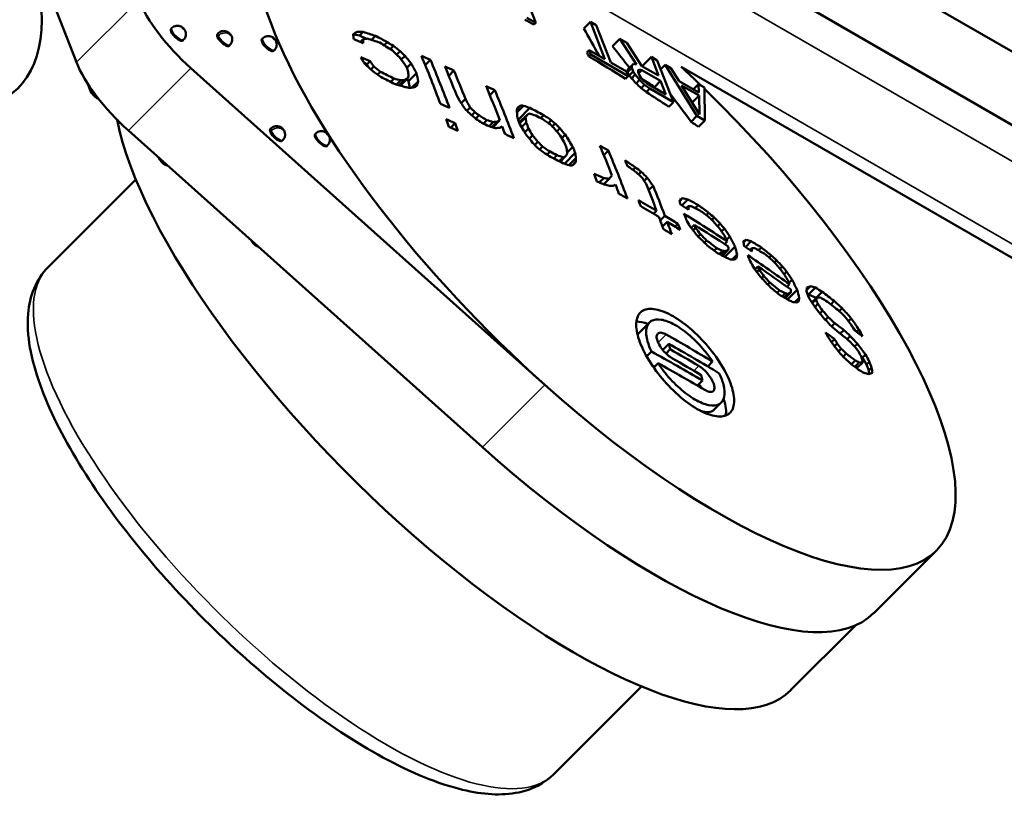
# Paper-space layout 'Sheet_1' of a CAD drawing. Header units: millimetres. Extents: x 0 to 118, y 0 to 118.
# Tile 13 of 206: x 20.632 to 21.498, y 17.816 to 18.507. Entities that reach past the tile are written whole.
import ezdxf

# ---------------------------------------------------------------- set-up
doc = ezdxf.new("R2010")
doc.units = ezdxf.units.MM
doc.layers.add('Visible (ANSI)', color=7, linetype='Continuous', lineweight=50)
doc.layers.add('Visible Narrow (ANSI)', color=7, linetype='Continuous', lineweight=35)

psp = doc.layouts.new('Sheet_1')

# ---------------------------------------------------------------- linework, layer by layer
at = {"layer": 'Visible (ANSI)'}
for p, q in [((18.83451, 20.01995), (21.84111, 18.28409)), ((18.77884, 19.9878), (21.78543, 18.25194)), ((20.68139, 18.46936), (20.63733, 18.58368)), ((21.0713, 18.54077), (21.08548, 18.50395)), ((21.08548, 18.50395), (21.07771, 18.50844)), ((20.76464, 18.49865), (20.76543, 18.49943)), ((21.08548, 18.50395), (21.08383, 18.5023)), ((21.13352, 18.50484), (21.12761, 18.49895)), ((21.14619, 18.47194), (21.13352, 18.50484)), ((21.13352, 18.50484), (21.1387, 18.50185)), ((21.1387, 18.50185), (21.15138, 18.46895)), ((20.80539, 18.49401), (20.80618, 18.49479)), ((20.84456, 18.48954), (20.84535, 18.49032)), ((20.9249, 18.49313), (20.92565, 18.49351)), ((20.92565, 18.49351), (20.92812, 18.49597)), ((20.92565, 18.49351), (20.9305, 18.49278)), ((20.9305, 18.49278), (20.9336, 18.49588)), ((20.9305, 18.49278), (20.93666, 18.48988)), ((20.94094, 18.48887), (20.9445, 18.49242)), ((21.15944, 18.48988), (21.15282, 18.48327)), ((21.17416, 18.46737), (21.15944, 18.48988)), ((21.15944, 18.48988), (21.16549, 18.48638)), ((20.77493, 18.48834), (20.77572, 18.48912)), ((20.81568, 18.48369), (20.81647, 18.48448)), ((20.93122, 18.48708), (20.93355, 18.4894)), ((20.95201, 18.48421), (20.9548, 18.48699)), ((20.95742, 18.48083), (20.9602, 18.4836)), ((21.16549, 18.48638), (21.17874, 18.46594)), ((20.85485, 18.47923), (20.85563, 18.48001)), ((20.9632, 18.47597), (20.96613, 18.4789)), ((20.96715, 18.47161), (20.97043, 18.47489)), ((21.13237, 18.47993), (21.13035, 18.47792)), ((21.13388, 18.47601), (21.13225, 18.47438)), ((21.13388, 18.47601), (21.13237, 18.47993)), ((21.13237, 18.47993), (21.14619, 18.47194)), ((21.16671, 18.45705), (21.13388, 18.47601)), ((21.18709, 18.47391), (21.1793, 18.46614)), ((21.19343, 18.45746), (21.18709, 18.47391)), ((21.18709, 18.47391), (21.19228, 18.47092)), ((21.0934, 18.18542), (20.78203, 18.46405)), ((20.93462, 18.46868), (20.93686, 18.46739)), ((20.93686, 18.46739), (20.93977, 18.4703)), ((20.93686, 18.46739), (20.93866, 18.46449)), ((20.94029, 18.46298), (20.94295, 18.46564)), ((20.97198, 18.46444), (20.97579, 18.46824)), ((20.98825, 18.46673), (20.99286, 18.47133)), ((21.15138, 18.46895), (21.16521, 18.46097)), ((21.16992, 18.46616), (21.16585, 18.4621)), ((21.16996, 18.46431), (21.16617, 18.46053)), ((21.17131, 18.4678), (21.1668, 18.46331)), ((21.16992, 18.46616), (21.17131, 18.4678)), ((21.16996, 18.46431), (21.16992, 18.46616)), ((21.17117, 18.46118), (21.16996, 18.46431)), ((21.17131, 18.4678), (21.17416, 18.46737)), ((21.17874, 18.46594), (21.19343, 18.45746)), ((21.19228, 18.47092), (21.20647, 18.4341)), ((21.19919, 18.46693), (21.19531, 18.46305)), ((21.22721, 18.42213), (21.19919, 18.46693)), ((21.19919, 18.46693), (21.20438, 18.46393)), ((21.20438, 18.46393), (21.21146, 18.45254)), ((21.66943, 18.20193), (21.21338, 18.46523)), ((20.94632, 18.45838), (20.94889, 18.46095)), ((20.96672, 18.44912), (20.97288, 18.45527)), ((20.9734, 18.4525), (20.98055, 18.45963)), ((21.00895, 18.45734), (21.01348, 18.46186)), ((21.16671, 18.45705), (21.16437, 18.45471)), ((21.16521, 18.46097), (21.16671, 18.45705)), ((21.17117, 18.46118), (21.16771, 18.45772)), ((21.17294, 18.45833), (21.16969, 18.45508)), ((21.17294, 18.45833), (21.17117, 18.46118)), ((21.17674, 18.4537), (21.17294, 18.45833)), ((21.17653, 18.46295), (21.17541, 18.46239)), ((21.17541, 18.46239), (21.17545, 18.46053)), ((21.17653, 18.46295), (21.17542, 18.46184)), ((21.17545, 18.46053), (21.17636, 18.45818)), ((21.17883, 18.46224), (21.17591, 18.45934)), ((21.17636, 18.45818), (21.17813, 18.45534)), ((21.17883, 18.46224), (21.17653, 18.46295)), ((21.17813, 18.45534), (21.18046, 18.45277)), ((21.19524, 18.45276), (21.17883, 18.46224)), ((20.69151, 18.45012), (20.69393, 18.44385)), ((20.95788, 18.45189), (20.96083, 18.45484)), ((20.96303, 18.44963), (20.96683, 18.45342)), ((20.96517, 18.44899), (20.96956, 18.45336)), ((20.96598, 18.44874), (20.96672, 18.44912)), ((20.97228, 18.45467), (20.9734, 18.4525)), ((20.9734, 18.4525), (20.97472, 18.44666)), ((20.97654, 18.4469), (20.98206, 18.4524)), ((21.17674, 18.4537), (21.17371, 18.45067)), ((21.1811, 18.44935), (21.17674, 18.4537)), ((21.1811, 18.44935), (21.17817, 18.44642)), ((21.18046, 18.45277), (21.18335, 18.45049)), ((21.18573, 18.44607), (21.1811, 18.44935)), ((21.18335, 18.45049), (21.19977, 18.44101)), ((21.19524, 18.45276), (21.18989, 18.44742)), ((21.19977, 18.44101), (21.19524, 18.45276)), ((21.21146, 18.45254), (21.22874, 18.44256)), ((21.21353, 18.4489), (21.22946, 18.42326)), ((21.22908, 18.43992), (21.21353, 18.4489)), ((21.22857, 18.44996), (21.22393, 18.44533)), ((21.22874, 18.44256), (21.22857, 18.44996)), ((21.22857, 18.44996), (21.23376, 18.44697)), ((21.23376, 18.44697), (21.23412, 18.41813)), ((20.69996, 18.43826), (20.69927, 18.43757)), ((21.04508, 18.44023), (21.04947, 18.44461)), ((21.18573, 18.44607), (21.18269, 18.44305)), ((21.20647, 18.4341), (21.18573, 18.44607)), ((21.22908, 18.43992), (21.22292, 18.43378)), ((21.22946, 18.42326), (21.22908, 18.43992)), ((21.01983, 18.4332), (21.02356, 18.43692)), ((21.0248, 18.42665), (21.02771, 18.42955)), ((21.06869, 18.42775), (21.07215, 18.4312)), ((21.0689, 18.42518), (21.07468, 18.43094)), ((21.06986, 18.41874), (21.08025, 18.4291)), ((21.20647, 18.4341), (21.20246, 18.4301)), ((21.02912, 18.42265), (21.03189, 18.42541)), ((21.03261, 18.41967), (21.03554, 18.4226)), ((21.0709, 18.41612), (21.0779, 18.42311)), ((21.07115, 18.41547), (21.07643, 18.42074)), ((21.08975, 18.42009), (21.09244, 18.42277)), ((21.22721, 18.42213), (21.22198, 18.41692)), ((21.23412, 18.41813), (21.22721, 18.42213)), ((21.01062, 18.41171), (21.01454, 18.41562)), ((21.03935, 18.41531), (21.04233, 18.41828)), ((21.04438, 18.41293), (21.04809, 18.41662)), ((21.04691, 18.4122), (21.05175, 18.41703)), ((21.04764, 18.41199), (21.05384, 18.41817)), ((21.07296, 18.41223), (21.077, 18.41625)), ((21.09653, 18.41577), (21.09904, 18.41827)), ((21.1, 18.41276), (21.1026, 18.41536)), ((21.23412, 18.41813), (21.22844, 18.41247)), ((20.7271, 18.40924), (21.03846, 18.13061)), ((20.85191, 18.41038), (20.85269, 18.41116)), ((20.8913, 18.40589), (20.89208, 18.40667)), ((21.07575, 18.40764), (21.07909, 18.41097)), ((21.07978, 18.40198), (21.0827, 18.40489)), ((21.10396, 18.40841), (21.1067, 18.41114)), ((21.10828, 18.40257), (21.11132, 18.40561)), ((20.86219, 18.40006), (20.86298, 18.40085)), ((20.90159, 18.39557), (20.90237, 18.39636)), ((21.08452, 18.39657), (21.0873, 18.39934)), ((21.08883, 18.39256), (21.09139, 18.39511)), ((21.11306, 18.38983), (21.11804, 18.39479)), ((21.09533, 18.38796), (21.098, 18.39063)), ((21.10126, 18.38463), (21.10409, 18.38746)), ((21.10676, 18.38177), (21.11167, 18.38667)), ((21.11062, 18.38003), (21.12013, 18.38951)), ((21.14527, 18.38765), (21.14927, 18.39165)), ((20.75398, 18.38518), (20.75399, 18.38516)), ((20.76014, 18.37968), (20.75934, 18.37888)), ((21.10614, 18.3821), (21.10966, 18.38561)), ((21.11442, 18.37876), (21.12069, 18.38502)), ((21.11731, 18.37844), (21.12073, 18.38184)), ((21.17098, 18.37449), (21.17323, 18.37673)), ((21.17584, 18.37056), (21.17813, 18.37285)), ((20.73368, 18.36611), (20.65648, 18.28909)), ((21.1413, 18.36355), (21.14519, 18.36743)), ((21.14528, 18.36196), (21.1501, 18.36677)), ((21.18081, 18.3649), (21.18355, 18.36764)), ((21.18466, 18.35676), (21.18859, 18.36067)), ((21.21211, 18.34713), (21.21457, 18.34958)), ((21.2138, 18.34325), (21.21917, 18.34861)), ((21.21776, 18.34077), (21.21956, 18.34257)), ((21.22578, 18.34087), (21.22852, 18.3436)), ((21.18914, 18.33595), (21.19175, 18.33855)), ((21.19491, 18.33015), (21.19898, 18.33422)), ((21.23543, 18.33479), (21.23749, 18.33684)), ((21.1969, 18.32477), (21.20101, 18.32887)), ((21.20795, 18.32467), (21.21051, 18.32722)), ((21.22217, 18.32355), (21.22497, 18.32634)), ((21.24016, 18.33073), (21.24222, 18.33279)), ((21.24524, 18.32518), (21.24749, 18.32743)), ((21.2238, 18.32149), (21.226, 18.32369)), ((21.22836, 18.31589), (21.23038, 18.31791)), ((21.24889, 18.32052), (21.25135, 18.32297)), ((20.84022, 18.30801), (20.83982, 18.30762)), ((21.23371, 18.31062), (21.23565, 18.31255)), ((21.25148, 18.30931), (21.25385, 18.31167)), ((21.25333, 18.31297), (21.25626, 18.31588)), ((21.26818, 18.31062), (21.27048, 18.31292)), ((21.26986, 18.30673), (21.27489, 18.31175)), ((21.24235, 18.30353), (21.24462, 18.30579)), ((21.24678, 18.30055), (21.24973, 18.30349)), ((21.24862, 18.2996), (21.25202, 18.30299)), ((21.24955, 18.29911), (21.25468, 18.30424)), ((21.25171, 18.29799), (21.2608, 18.30706)), ((21.25827, 18.29579), (21.26253, 18.30004)), ((21.27368, 18.30413), (21.27537, 18.30581)), ((21.28135, 18.30386), (21.2839, 18.30641)), ((21.29067, 18.29746), (21.29259, 18.29937)), ((21.29526, 18.29326), (21.29719, 18.29518)), ((21.2782, 18.28701), (21.28083, 18.28963)), ((21.27979, 18.28491), (21.28186, 18.28698)), ((21.30021, 18.28758), (21.30231, 18.28968)), ((21.30378, 18.28284), (21.30607, 18.28512)), ((21.28425, 18.27921), (21.28615, 18.2811)), ((21.28946, 18.27379), (21.29127, 18.2756)), ((21.30645, 18.27171), (21.30867, 18.27392)), ((21.30815, 18.27521), (21.31089, 18.27794)), ((21.29783, 18.26643), (21.29996, 18.26856)), ((21.30212, 18.26331), (21.30488, 18.26607)), ((21.30389, 18.26229), (21.30708, 18.26548)), ((21.30478, 18.26178), (21.3096, 18.26658)), ((21.30687, 18.26057), (21.31539, 18.26907)), ((21.32362, 18.26887), (21.32714, 18.27238)), ((21.32458, 18.26499), (21.32521, 18.26489)), ((21.32521, 18.26489), (21.33135, 18.27102)), ((21.32521, 18.26489), (21.33203, 18.26199)), ((21.33203, 18.26199), (21.33739, 18.26733)), ((21.30537, 18.26236), (21.30605, 18.26105)), ((21.31317, 18.25812), (21.31716, 18.2621)), ((21.32829, 18.25786), (21.333, 18.26255)), ((21.32865, 18.25731), (21.33194, 18.2606)), ((21.33083, 18.25396), (21.33352, 18.25664)), ((21.33203, 18.26199), (21.33229, 18.26184)), ((21.34484, 18.25628), (21.34786, 18.25928)), ((21.33533, 18.24831), (21.33773, 18.2507)), ((21.35231, 18.25033), (21.3549, 18.25292)), ((21.1754, 18.23042), (21.18548, 18.24047)), ((21.34023, 18.24258), (21.34272, 18.24507)), ((21.34573, 18.23698), (21.3485, 18.23975)), ((21.3605, 18.24143), (21.36299, 18.24391)), ((21.36255, 18.23871), (21.36721, 18.23256)), ((21.35318, 18.23055), (21.35636, 18.23372)), ((21.36754, 18.2323), (21.36953, 18.23429)), ((21.19708, 18.21633), (21.20241, 18.22164)), ((21.34559, 18.22308), (21.34821, 18.2257)), ((21.34808, 18.21957), (21.35052, 18.22201)), ((21.35946, 18.22572), (21.36209, 18.22835)), ((21.3658, 18.21912), (21.36832, 18.22163)), ((21.18724, 18.21478), (21.18298, 18.21053)), ((21.20002, 18.2131), (21.2037, 18.21677)), ((21.35178, 18.21496), (21.35415, 18.21732)), ((21.35578, 18.21018), (21.35858, 18.21297)), ((21.18921, 18.20069), (21.19304, 18.2045)), ((21.23677, 18.20167), (21.24102, 18.20591)), ((21.36311, 18.20362), (21.36644, 18.20695)), ((21.366, 18.20141), (21.36986, 18.20527)), ((21.36912, 18.20128), (21.37277, 18.20492)), ((21.37129, 18.21115), (21.3728, 18.2095)), ((21.3728, 18.2095), (21.37553, 18.21222)), ((21.3728, 18.2095), (21.37632, 18.20333)), ((21.37632, 18.20333), (21.37884, 18.20585)), ((21.18781, 18.20273), (21.19, 18.20147)), ((21.3663, 18.20118), (21.36912, 18.20128)), ((21.37632, 18.20333), (21.37837, 18.19801)), ((21.37837, 18.19801), (21.38084, 18.20048)), ((21.37837, 18.19801), (21.37876, 18.19497)), ((21.22769, 18.18483), (21.23212, 18.18925)), ((21.24214, 18.16352), (21.24857, 18.16994)), ((21.43771, 18.03966), (21.38278, 17.98485)), ((21.30964, 17.9169), (21.36708, 17.9742)), ((21.17857, 17.92016), (21.10137, 17.84314))]:
    psp.add_line(p, q, dxfattribs=at)
for centre, major_axis, ratio, start_param, end_param in [((20.26848, 18.80876), (0.36147, -0.36233), 0.345066, 5.377337, 7.699482), ((21.14575, 18.33231), (-0.29196, 0.29265), 0.345066, 5.925133, 8.016757), ((20.792, 18.49202), (-0.05561, 0.05574), 0.345066, 0.662554, 1.733572), ((20.76979, 18.49349), (-0.00514, 0.00516), 0.345066, 0, 3.141593), ((19.50171, 16.88446), (2.25725, 0.86979), 0.739997, 0.553358, 0.557905), ((19.59239, 16.72411), (1.21428, 2.1032), 0.57735, 5.94446, 5.962391), ((20.81054, 18.48885), (-0.00514, 0.00516), 0.345066, 0, 3.141593), ((19.38619, 16.92873), (1.77559, 1.63864), 0.105198, 0.430178, 0.433872), ((19.32192, 16.91664), (-1.42437, -1.94258), 0.384841, 2.739287, 2.742911), ((19.45891, 16.87914), (-1.9649, -1.41692), 0.39648, 3.627792, 3.631659), ((19.43544, 16.89554), (1.89158, 1.51078), 0.286754, 0.460547, 0.463672), ((19.52401, 16.80775), (-2.16935, -1.08914), 0.648894, 3.725394, 3.731483), ((19.52697, 16.80185), (2.16963, 1.08928), 0.648894, 0.583443, 0.589531), ((19.55493, 16.74695), (-2.37356, -0.51664), 0.826384, 3.915121, 3.920355), ((20.84971, 18.48438), (-0.00514, 0.00516), 0.345066, 0, 3.141593), ((19.54803, 16.76424), (2.26651, 0.87336), 0.739997, 0.664626, 0.668933), ((19.33164, 16.91996), (1.48259, 1.90081), 0.319253, 5.882964, 5.885739), ((19.55528, 16.72209), (2.4286, 0.0056), 0.886577, 0.952426, 0.957876), ((19.55527, 16.72642), (-2.42877, -0.0056), 0.886577, 4.093514, 4.096239), ((19.53327, 16.71352), (-2.00178, 1.37159), 0.936609, 4.636423, 4.639542), ((19.6605, 16.71682), (-0.63802, -2.33666), 0.803894, 2.605939, 2.617559), ((19.36307, 16.82108), (-0.8814, -2.2429), 0.736744, 2.635278, 2.638902), ((19.55418, 16.74828), (-2.26667, -0.87342), 0.739997, 3.806209, 3.810516), ((19.49945, 16.72109), (0.97353, -2.21932), 0.930243, 2.003431, 2.007117), ((19.42193, 16.78092), (-0.61988, -2.33705), 0.807458, 2.564133, 2.568845), ((19.50293, 16.72262), (-0.97383, 2.21994), 0.930244, 5.144467, 5.146923), ((19.44291, 16.76483), (0.40907, 2.385), 0.843926, 5.641177, 5.645084), ((19.39089, 16.84045), (-1.20899, -2.09404), 0.57735, 2.698283, 2.726332), ((19.54291, 16.77754), (-2.26618, -0.87323), 0.739997, 3.771854, 3.776145), ((19.57856, 16.73209), (1.21445, 2.1035), 0.57735, 5.938093, 5.940673), ((19.50171, 16.88446), (2.25725, 0.86979), 0.739997, 0.505862, 0.525065), ((20.73706, 18.43721), (0.05561, -0.05574), 0.345066, 3.804147, 4.875164), ((19.47902, 16.71213), (-0.97155, 2.2148), 0.930243, 5.145283, 5.148976), ((19.38286, 16.80138), (0.743, 2.29463), 0.778459, 5.739319, 5.742095), ((19.52113, 16.69579), (-1.99883, 1.36957), 0.936609, 4.637997, 4.641121), ((19.37181, 16.85146), (-1.20762, -2.09166), 0.57735, 2.711437, 2.71407), ((19.3951, 16.81891), (1.00655, 2.19738), 0.689, 5.810513, 5.815846), ((19.39822, 16.83621), (1.20948, 2.09488), 0.57735, 5.839879, 5.867916), ((19.40996, 16.82943), (-1.21022, -2.09615), 0.57735, 2.709673, 2.726311), ((19.54291, 16.77754), (-2.26618, -0.87323), 0.739997, 3.760704, 3.764991), ((19.64597, 16.69318), (1.21287, 2.10075), 0.57735, 5.961941, 5.962526), ((21.14575, 18.33231), (0.29196, -0.29265), 0.345066, 1.624353, 1.683162), ((19.5394, 16.68993), (2.33205, -0.66335), 0.921611, 1.20254, 1.206408), ((19.56196, 16.71799), (-2.35935, -0.57598), 0.815596, 3.89529, 3.901376), ((19.56315, 16.71311), (2.35916, 0.57594), 0.815596, 0.75405, 0.760138), ((19.42719, 16.8843), (1.77966, 1.6424), 0.105198, 0.42992, 0.433605), ((19.37902, 16.8983), (-1.58339, -1.82677), 0.193151, 2.735083, 2.737038), ((19.36505, 16.88501), (-1.42841, -1.94809), 0.384845, 2.735277, 2.738891), ((19.37212, 16.87081), (1.36424, 1.99444), 0.450625, 5.871341, 5.876673), ((19.4173, 16.8252), (1.21064, 2.0969), 0.57735, 5.851264, 5.867896), ((19.50502, 16.79489), (1.70165, 1.73209), 0.027335, 6.034186, 6.036751), ((19.56382, 16.73886), (1.49396, 1.91537), 0.319248, 6.016182, 6.017813), ((19.61918, 16.70864), (1.21372, 2.10223), 0.57735, 5.943829, 5.945896), ((19.65012, 16.71484), (-0.74669, -2.30606), 0.778462, 2.638601, 2.640231), ((19.64519, 16.75451), (0.23951, -2.40809), 0.903358, 2.258733, 2.261296), ((19.52998, 16.7893), (-2.10321, -1.21384), 0.57417, 3.686805, 3.690355), ((19.54413, 16.76692), (2.15537, 1.11987), 0.632626, 0.57338, 0.578614), ((19.49134, 16.83416), (-1.96792, -1.4191), 0.396478, 3.626899, 3.62883), ((19.52159, 16.79901), (2.05481, 1.29346), 0.514459, 0.519572, 0.522296), ((19.4721, 16.84965), (1.89494, 1.51346), 0.286754, 0.458958, 0.462077), ((19.43419, 16.87672), (1.78024, 1.64293), 0.105201, 0.429372, 0.431828), ((19.38662, 16.89171), (1.58403, 1.82752), 0.193155, 5.875843, 5.879749), ((19.44371, 16.80995), (-1.212, -2.09925), 0.57735, 2.706169, 2.72628), ((19.54291, 16.77754), (-2.26618, -0.87323), 0.739997, 3.741003, 3.745283), ((19.61178, 16.80497), (1.75104, -1.66676), 0.938541, 1.569615, 1.572163), ((19.5325, 16.87253), (2.37962, 0.42593), 0.840569, 0.665827, 0.668408), ((19.49567, 16.90013), (2.255, 0.86892), 0.739997, 0.485582, 0.492526), ((19.64597, 16.69318), (1.21287, 2.10075), 0.57735, 5.94778, 5.948551), ((20.69866, 18.44112), (0.00473, -0.00474), 0.345066, 3.804147, 5.167578), ((19.42603, 16.80144), (-0.96102, -2.22201), 0.708801, 2.64663, 2.651091), ((19.45105, 16.80571), (1.21233, 2.09982), 0.57735, 5.839895, 5.867867), ((21.14575, 18.33231), (0.29196, -0.29265), 0.345066, 4.875164, 7.89807), ((19.50171, 16.88446), (2.25725, 0.86979), 0.739997, 0.482599, 0.494739), ((19.68985, 16.70279), (-0.73231, -2.30502), 0.78173, 2.620517, 2.635814), ((20.69671, 18.44224), (0.00473, -0.00474), 0.345066, 5.582309, 5.987347), ((19.55931, 16.73498), (2.26662, 0.8734), 0.739997, 0.630243, 0.634533), ((19.4398, 16.78294), (-0.74591, -2.30368), 0.778463, 2.582872, 2.585635), ((19.43262, 16.79859), (0.96133, 2.22276), 0.708804, 5.787392, 5.791852), ((19.50891, 16.72525), (-0.97423, 2.22094), 0.930243, 5.112721, 5.115171), ((19.46415, 16.83169), (1.66677, 1.7626), 0.078964, 5.913666, 5.916796), ((19.47619, 16.83121), (1.78304, 1.64552), 0.105201, 0.374715, 0.377161), ((19.50401, 16.81659), (-1.96876, -1.41971), 0.396478, 3.559664, 3.561585), ((19.52431, 16.79913), (-2.10287, -1.21364), 0.57417, 3.613701, 3.617232), ((19.54291, 16.77754), (-2.26618, -0.87323), 0.739997, 3.717049, 3.72389), ((19.50542, 16.72372), (0.97398, -2.22038), 0.930243, 1.971664, 1.974115), ((19.53153, 16.71098), (2.00144, -1.37136), 0.936609, 1.458124, 1.461234), ((19.54572, 16.71212), (-2.33486, 0.66416), 0.921611, 4.303568, 4.305492), ((19.5583, 16.71931), (-2.41209, -0.28254), 0.859823, 3.953237, 3.956773), ((19.45702, 16.81957), (1.45975, 1.93713), 0.356635, 5.898799, 5.90515), ((19.47171, 16.82454), (1.66712, 1.76298), 0.078964, 5.913345, 5.916475), ((19.46445, 16.81213), (1.43457, 1.95648), 0.384841, 5.896741, 5.900338), ((19.48319, 16.82362), (1.78339, 1.64584), 0.105196, 0.374189, 0.376634), ((19.52809, 16.79258), (2.1031, 1.21378), 0.57417, 0.471312, 0.474842), ((19.54496, 16.77222), (2.26633, 0.87329), 0.739997, 0.577164, 0.580584), ((19.55361, 16.7594), (-2.41249, -0.28258), 0.859823, 3.920929, 3.924459), ((21.02019, 18.20705), (0.28946, -0.29015), 0.345066, 3.619497, 6.283185), ((19.39089, 16.84045), (-1.20899, -2.09404), 0.57735, 2.685135, 2.689518), ((19.56443, 16.72167), (-2.2664, -0.87332), 0.739997, 3.771845, 3.776135), ((19.567, 16.71502), (2.26622, 0.87325), 0.739997, 0.630259, 0.63455), ((19.39822, 16.83621), (1.20948, 2.09488), 0.57735, 5.826736, 5.831117), ((19.55531, 16.71064), (2.42795, 0.0056), 0.886577, 0.911801, 0.914516), ((19.55931, 16.73498), (2.26662, 0.8734), 0.739997, 0.611385, 0.614811), ((19.5407, 16.77074), (-2.10366, -1.2141), 0.57417, 3.644393, 3.647928), ((19.54406, 16.76491), (2.10375, 1.21415), 0.57417, 0.503662, 0.507198), ((19.50177, 16.81249), (-1.89676, -1.51492), 0.286754, 3.565684, 3.568791), ((19.47819, 16.82904), (-1.78314, -1.64561), 0.105196, 3.540793, 3.543241), ((19.48219, 16.82471), (1.78334, 1.6458), 0.105196, 0.401694, 0.404142), ((19.44371, 16.80995), (-1.212, -2.09925), 0.57735, 2.698301, 2.702672), ((19.46279, 16.79894), (-1.21281, -2.10064), 0.57735, 2.710537, 2.714032), ((19.47723, 16.77622), (-0.8873, -2.25788), 0.736741, 2.620376, 2.623974), ((19.47012, 16.7947), (1.21308, 2.10111), 0.57735, 5.852129, 5.855623), ((19.55416, 16.75472), (2.41257, 0.28259), 0.859824, 0.780129, 0.783658), ((19.54429, 16.74076), (0.97573, -2.22432), 0.930243, 1.951786, 1.95423), ((19.55594, 16.74806), (-2.33644, 0.6646), 0.921611, 4.273834, 4.275754), ((19.54777, 16.74229), (-0.97578, 2.22442), 0.930243, 5.092856, 5.0953), ((19.50171, 16.88446), (2.25725, 0.86979), 0.739997, 0.466399, 0.47045), ((20.85705, 18.40522), (-0.00514, 0.00516), 0.345066, 0, 3.141593), ((20.89644, 18.40073), (-0.00514, 0.00516), 0.345066, 0, 3.141593), ((19.50596, 16.80725), (1.89696, 1.51508), 0.286754, 0.426054, 0.429161), ((19.55931, 16.73498), (2.26662, 0.8734), 0.739997, 0.599398, 0.603678), ((19.48299, 16.76895), (-0.74736, -2.30814), 0.778463, 2.574933, 2.57769), ((19.50597, 16.74543), (0.00641, -2.42676), 0.88796, 2.317802, 2.320932), ((19.48357, 16.77372), (0.88747, 2.25835), 0.736744, 5.760946, 5.764543), ((19.51076, 16.74545), (-0.00641, 2.4272), 0.88796, 5.459715, 5.462844), ((19.53314, 16.74551), (0.00643, -2.42865), 0.88796, 2.320658, 2.323786), ((19.53793, 16.74552), (-0.00642, 2.42883), 0.88796, 5.462576, 5.465704), ((19.51275, 16.76226), (-0.88811, -2.25996), 0.736742, 2.62186, 2.625455), ((19.52061, 16.75816), (0.83034, 2.28212), 0.75537, 5.744189, 5.750533), ((19.52386, 16.7318), (0.97511, -2.22287), 0.930244, 1.948217, 1.950662), ((19.52735, 16.73333), (-0.97523, 2.22323), 0.930243, 5.089297, 5.091742), ((19.55721, 16.72868), (-2.41241, -0.28258), 0.859823, 3.923381, 3.926911), ((19.5024, 16.77606), (-1.21399, -2.1027), 0.57735, 2.710532, 2.714024), ((19.50974, 16.77183), (1.21414, 2.10295), 0.57735, 5.852124, 5.855615), ((19.54055, 16.75404), (-1.21452, -2.10361), 0.57735, 2.708785, 2.726236), ((19.54291, 16.77754), (-2.26618, -0.87323), 0.739997, 3.684571, 3.688844), ((19.54832, 16.72128), (2.33561, -0.66438), 0.921611, 1.13445, 1.136371), ((19.55775, 16.724), (2.41227, 0.28256), 0.859823, 0.782584, 0.786114), ((19.55931, 16.73498), (2.26662, 0.8734), 0.739997, 0.575449, 0.582289), ((19.55726, 16.7403), (-2.26666, -0.87342), 0.739997, 3.718751, 3.722171), ((19.5491, 16.75618), (-2.10385, -1.21421), 0.574169, 3.611232, 3.614761), ((19.51719, 16.78678), (1.78464, 1.64699), 0.105199, 0.378278, 0.380722), ((19.50695, 16.79122), (1.66838, 1.7643), 0.078961, 5.910803, 5.91393), ((19.49895, 16.78683), (1.43568, 1.95801), 0.384843, 5.894228, 5.897822), ((19.50645, 16.78133), (1.43586, 1.95824), 0.384843, 5.895245, 5.898839), ((19.54789, 16.7498), (1.21456, 2.10367), 0.57735, 5.839908, 5.867828), ((20.75873, 18.38242), (0.00473, -0.00474), 0.345066, 3.804147, 5.167578), ((20.75678, 18.38355), (0.00473, -0.00474), 0.345066, 5.582309, 6.166074), ((19.55288, 16.74963), (2.10388, 1.21423), 0.574169, 0.468847, 0.472376), ((19.54252, 16.76319), (1.97019, 1.42073), 0.39648, 0.415858, 0.417778), ((19.52419, 16.7792), (1.7848, 1.64714), 0.105199, 0.377755, 0.380198), ((19.5145, 16.78408), (1.66856, 1.7645), 0.078964, 5.910481, 5.913608), ((19.50705, 16.78314), (1.49345, 1.91472), 0.319247, 5.90095, 5.903705), ((19.56256, 16.74133), (-1.21456, -2.10367), 0.57735, 2.722745, 2.726235), ((19.549, 16.77416), (-2.37301, -0.51652), 0.826384, 3.795287, 3.800487), ((19.55106, 16.76886), (2.39075, 0.42792), 0.840569, 0.685555, 0.689915), ((19.52148, 16.76505), (-1.21433, -2.10329), 0.57735, 2.698314, 2.702677), ((19.55458, 16.74682), (-2.15554, -1.11996), 0.632626, 3.617995, 3.623195), ((19.53969, 16.76083), (1.70229, 1.73275), 0.027335, 5.924193, 5.928523), ((19.55517, 16.77035), (-2.42854, -0.0056), 0.886577, 3.978441, 3.981149), ((19.56415, 16.75858), (2.00353, -1.37279), 0.936609, 1.395649, 1.39875), ((19.56611, 16.76145), (-2.00336, 1.37267), 0.936609, 4.53589, 4.538991), ((19.55787, 16.7407), (2.13447, 1.1596), 0.609486, 0.4666, 0.47096), ((19.5486, 16.75476), (-1.97026, -1.42078), 0.396479, 3.536805, 3.540642), ((19.55611, 16.74417), (2.05575, 1.29405), 0.514459, 0.427947, 0.430654), ((19.551, 16.75086), (1.89804, 1.51594), 0.286754, 0.378893, 0.381994), ((19.54719, 16.75428), (1.7851, 1.64742), 0.105199, 0.36156, 0.364003), ((19.54055, 16.75404), (-1.21452, -2.10361), 0.57735, 2.698315, 2.70355), ((19.57723, 16.73844), (-0.74821, -2.31074), 0.778461, 2.567477, 2.570231), ((19.57577, 16.7337), (-1.21448, -2.10354), 0.57735, 2.701805, 2.71751), ((19.58185, 16.741), (0.41055, 2.39366), 0.843927, 5.589907, 5.593793), ((19.58311, 16.72947), (1.21441, 2.10341), 0.57735, 5.843397, 5.860849), ((19.55931, 16.73498), (2.26662, 0.8734), 0.739997, 0.542978, 0.547249), ((19.55963, 16.74302), (-1.21456, -2.10368), 0.57735, 2.698315, 2.701805), ((19.55726, 16.7403), (-2.26666, -0.87342), 0.739997, 3.668339, 3.677736), ((19.55931, 16.73498), (2.26662, 0.8734), 0.739997, 0.526746, 0.536143), ((19.57319, 16.7261), (1.78501, 1.64734), 0.105198, 0.317927, 0.321592), ((19.60247, 16.71092), (1.43589, 1.95829), 0.384843, 5.919032, 5.922627), ((19.54803, 16.76424), (2.26651, 0.87336), 0.739997, 0.504526, 0.5088), ((19.55367, 16.74773), (1.97028, 1.4208), 0.39648, 0.343468, 0.347308), ((19.54313, 16.76966), (-2.17066, -1.0898), 0.648894, 3.566978, 3.573028), ((19.56601, 16.73207), (1.898, 1.51591), 0.286754, 0.328044, 0.331147), ((19.60729, 16.70495), (1.49336, 1.91461), 0.31925, 5.932755, 5.93551), ((19.5461, 16.76375), (2.17076, 1.08985), 0.648894, 0.425046, 0.431095), ((19.54713, 16.78278), (-2.37264, -0.51644), 0.826384, 3.75736, 3.762566), ((19.55726, 16.7403), (-2.26666, -0.87342), 0.739997, 3.657232, 3.664067), ((19.60658, 16.71591), (-1.21402, -2.10275), 0.57735, 2.708786, 2.712278), ((19.55111, 16.75626), (-2.26662, -0.8734), 0.739997, 3.627308, 3.650394), ((19.55123, 16.77971), (2.41171, 0.28249), 0.859823, 0.700628, 0.704159), ((19.55514, 16.78427), (-2.42769, -0.0056), 0.886577, 3.942015, 3.944726), ((19.57577, 16.7337), (-1.21448, -2.10354), 0.57735, 2.691334, 2.698315), ((19.55931, 16.73498), (2.26662, 0.8734), 0.739997, 0.515639, 0.522474), ((19.58311, 16.72947), (1.21441, 2.10341), 0.57735, 5.832926, 5.839907), ((19.59485, 16.72269), (1.21424, 2.10313), 0.57735, 5.839906, 5.843397), ((19.60091, 16.72761), (-0.88805, -2.25982), 0.736742, 2.598752, 2.602346), ((19.55316, 16.75094), (2.26666, 0.87342), 0.739997, 0.486572, 0.504529), ((19.61392, 16.71168), (1.21386, 2.10246), 0.57735, 5.848634, 5.85038), ((19.56456, 16.77836), (2.33492, -0.66418), 0.921611, 1.0591, 1.061021), ((19.59262, 16.76196), (0.97479, -2.22218), 0.930243, 1.891332, 1.895), ((19.57652, 16.77664), (-2.00191, 1.37168), 0.936609, 4.504075, 4.50718), ((19.5961, 16.76349), (-0.97458, 2.22173), 0.930243, 5.032399, 5.034845), ((19.56341, 16.72433), (2.26646, 0.87334), 0.739997, 0.522473, 0.526745), ((19.58095, 16.74812), (0.24035, -2.41646), 0.903358, 2.18414, 2.188472), ((19.58828, 16.74565), (-0.00641, 2.42806), 0.88796, 5.414387, 5.417514), ((19.56096, 16.75687), (2.16619, -1.09866), 0.932613, 1.238457, 1.243469), ((19.56461, 16.75925), (-2.00349, 1.37276), 0.936609, 4.504813, 4.507916), ((19.62176, 16.73415), (-0.41009, -2.39096), 0.843926, 2.43017, 2.432116), ((19.63221, 16.72064), (-0.74723, -2.30775), 0.778462, 2.551423, 2.55418), ((19.62718, 16.73322), (0.40999, 2.39041), 0.843927, 5.570661, 5.574553), ((20.83921, 18.31117), (0.00473, -0.00474), 0.345066, 4.108234, 5.167578), ((19.55409, 16.75078), (-2.37354, -0.51663), 0.826384, 3.757635, 3.762839), ((19.55513, 16.74599), (2.37356, 0.51664), 0.826384, 0.6163, 0.621503), ((19.6462, 16.69304), (-1.21286, -2.10074), 0.57735, 2.712284, 2.714032), ((19.64745, 16.70332), (1.00994, 2.20479), 0.688999, 5.78466, 5.789973), ((19.61319, 16.68276), (1.784, 1.6464), 0.105198, 0.293956, 0.297628), ((19.66248, 16.66692), (1.43385, 1.95551), 0.384843, 5.9272, 5.930801), ((19.57394, 16.71962), (1.97008, 1.42066), 0.39648, 0.312977, 0.316824), ((19.54722, 16.76151), (2.17079, 1.08987), 0.648894, 0.391507, 0.397568), ((20.83727, 18.31229), (0.00473, -0.00474), 0.345066, 5.582309, 5.89593), ((19.56927, 16.72123), (2.10368, 1.21411), 0.57417, 0.390152, 0.393682), ((19.56738, 16.72217), (2.15533, 1.11986), 0.632626, 0.415636, 0.42084), ((19.5861, 16.70275), (1.96973, 1.4204), 0.396479, 0.342723, 0.344644), ((19.61419, 16.68168), (1.78396, 1.64637), 0.105198, 0.317822, 0.321489), ((19.64474, 16.69389), (-1.21292, -2.10083), 0.57735, 2.707916, 2.70879), ((19.63742, 16.67432), (1.58936, 1.83367), 0.193155, 5.947189, 5.949135), ((19.65431, 16.67779), (1.36933, 2.00188), 0.450626, 5.897166, 5.902478), ((19.64502, 16.66774), (1.58904, 1.8333), 0.193153, 5.946345, 5.950236), ((19.54803, 16.76424), (2.26651, 0.87336), 0.739997, 0.470306, 0.474588), ((19.66528, 16.68203), (-1.21207, -2.09937), 0.57735, 2.708792, 2.712289), ((19.55111, 16.75626), (-2.26662, -0.8734), 0.739997, 3.593051, 3.616183), ((19.59394, 16.6971), (1.89737, 1.51541), 0.286754, 0.299732, 0.302841), ((19.66626, 16.65896), (1.49118, 1.91181), 0.319248, 5.943414, 5.946174), ((19.55019, 16.7556), (2.17085, 1.0899), 0.648894, 0.391167, 0.397228), ((19.54546, 16.79044), (-2.37222, -0.51635), 0.826384, 3.723583, 3.7288), ((19.55001, 16.79012), (2.41106, 0.28242), 0.859823, 0.66743, 0.670968), ((19.55511, 16.79664), (-2.42662, -0.0056), 0.886577, 3.90956, 3.912277), ((19.57871, 16.70825), (2.05529, 1.29376), 0.514459, 0.368076, 0.370787), ((19.60267, 16.68617), (1.89704, 1.51514), 0.286754, 0.326604, 0.329709), ((19.62119, 16.67409), (1.78367, 1.6461), 0.105197, 0.317294, 0.31974), ((19.65165, 16.70767), (-0.88668, -2.25633), 0.736742, 2.590599, 2.594199), ((19.56856, 16.79245), (2.33332, -0.66372), 0.921611, 1.02856, 1.030485), ((19.61255, 16.77071), (0.9734, -2.21903), 0.930243, 1.86731, 1.870987), ((19.58577, 16.79014), (-1.99983, 1.37026), 0.936609, 4.475703, 4.478815), ((19.6095, 16.75096), (0.24009, -2.41389), 0.903358, 2.163851, 2.16819), ((19.55316, 16.75094), (2.26666, 0.87342), 0.739997, 0.452317, 0.470311), ((19.67262, 16.67779), (1.21173, 2.09877), 0.57735, 5.848637, 5.850386), ((19.62025, 16.74574), (-0.00641, 2.42501), 0.88796, 5.39564, 5.398774), ((19.66118, 16.72739), (-0.40924, -2.38601), 0.843927, 2.415062, 2.417012), ((19.61603, 16.77224), (-0.9731, 2.21834), 0.930243, 5.008365, 5.010817), ((19.6666, 16.72646), (0.40909, 2.38515), 0.843927, 5.555546, 5.559447), ((19.56804, 16.77083), (2.16529, -1.09821), 0.932613, 1.209254, 1.214275), ((19.57386, 16.77276), (-2.00237, 1.37199), 0.936609, 4.476495, 4.479604), ((19.55242, 16.75845), (-2.37345, -0.51661), 0.826384, 3.723882, 3.729097), ((19.67933, 16.70538), (-0.74554, -2.30253), 0.778462, 2.540762, 2.543526), ((19.7049, 16.65915), (-1.20995, -2.09569), 0.57735, 2.712301, 2.714053), ((19.70143, 16.67859), (1.00739, 2.19923), 0.688999, 5.779127, 5.784454), ((19.55347, 16.75366), (2.37351, 0.51663), 0.826384, 0.582549, 0.587763), ((19.57767, 16.70667), (2.10335, 1.21392), 0.57417, 0.356964, 0.360502), ((19.60637, 16.67464), (1.96877, 1.41971), 0.396479, 0.312194, 0.314119), ((19.65419, 16.63833), (1.78186, 1.64443), 0.105198, 0.293799, 0.297475), ((19.70343, 16.66), (-1.21004, -2.09585), 0.57735, 2.707922, 2.708798), ((19.69269, 16.62641), (1.58638, 1.83022), 0.193153, 5.96231, 5.96426), ((19.71467, 16.6365), (1.36598, 1.99699), 0.450626, 5.902719, 5.908045), ((19.70513, 16.61563), (1.5855, 1.82921), 0.193154, 5.977437, 5.981343), ((19.72397, 16.64814), (-1.20869, -2.09352), 0.57735, 2.712309, 2.716692), ((19.65519, 16.63725), (1.78179, 1.64437), 0.105198, 0.268664, 0.273574), ((19.59522, 16.6901), (1.96936, 1.42013), 0.39648, 0.280855, 0.284714), ((19.55677, 16.74273), (2.13448, 1.15961), 0.609486, 0.337071, 0.341457), ((19.54291, 16.77754), (-2.26618, -0.87323), 0.739997, 3.562109, 3.56899), ((19.57236, 16.7126), (2.15512, 1.11975), 0.632626, 0.38187, 0.387086), ((19.59093, 16.68884), (2.05469, 1.29338), 0.514459, 0.335634, 0.338351), ((19.63059, 16.6512), (1.89549, 1.51391), 0.286754, 0.298241, 0.301353), ((19.66119, 16.63075), (1.78138, 1.64399), 0.105197, 0.29326, 0.295712), ((19.70029, 16.61983), (1.58585, 1.82962), 0.193153, 5.961471, 5.965373), ((19.67251, 16.72545), (-0.40893, -2.38417), 0.843927, 2.401916, 2.405821), ((19.69742, 16.6111), (1.66355, 1.75919), 0.078962, 5.995283, 5.998426), ((19.73278, 16.64306), (1.20806, 2.09242), 0.57735, 5.854782, 5.857414), ((19.62536, 16.65776), (1.89583, 1.51418), 0.286754, 0.270866, 0.273985), ((19.65675, 16.74583), (-0.00639, 2.41908), 0.88796, 5.38144, 5.384583), ((19.56738, 16.72451), (2.10373, 1.21414), 0.57417, 0.32332, 0.326868), ((19.54598, 16.76956), (2.2664, 0.87332), 0.739997, 0.420528, 0.427408), ((19.54499, 16.80274), (-2.3888, -0.42758), 0.840569, 3.716155, 3.720547), ((19.61553, 16.77202), (0.97315, -2.21844), 0.930243, 1.845292, 1.850202), ((19.58577, 16.79014), (-1.99983, 1.37025), 0.936609, 4.450779, 4.453897), ((19.54882, 16.80028), (2.41026, 0.28232), 0.859823, 0.627853, 0.631406), ((19.58733, 16.80886), (-2.15931, 1.09517), 0.932613, 4.316128, 4.321178), ((21.20877, 18.19697), (-0.04171, 0.04181), 0.345066, 5.639684, 5.955058), ((19.56736, 16.78822), (2.33386, -0.66387), 0.921611, 0.999206, 1.003064), ((19.55089, 16.78257), (-2.41155, -0.28247), 0.859823, 3.776464, 3.780012), ((19.55367, 16.74961), (-2.26667, -0.87342), 0.739997, 3.563855, 3.569014), ((19.63447, 16.78032), (0.9712, -2.21401), 0.930243, 1.839488, 1.843179), ((19.73156, 16.68847), (-0.74274, -2.29387), 0.778462, 2.529774, 2.532549), ((19.69471, 16.73581), (0.1683, 2.40632), 0.872643, 5.444093, 5.449194), ((21.20877, 18.19697), (-0.03337, 0.03345), 0.345066, 0, 0.045288), ((19.56136, 16.72966), (-2.26655, -0.87338), 0.739997, 3.574165, 3.579318), ((19.68954, 16.70207), (-0.74508, -2.30108), 0.778461, 2.515388, 2.518156), ((19.55066, 16.77107), (2.39067, 0.42791), 0.840569, 0.581036, 0.585422), ((19.55675, 16.74163), (2.26667, 0.87342), 0.739997, 0.422263, 0.427422), ((19.55071, 16.78413), (-2.41146, -0.28246), 0.859823, 3.767909, 3.771461), ((19.54957, 16.76025), (2.26657, 0.87338), 0.739997, 0.408484, 0.413652), ((19.75154, 16.66842), (0.88109, 2.24211), 0.736743, 5.725925, 5.729549), ((19.6044, 16.61796), (-2.25872, -0.87036), 0.739997, 3.663687, 3.687618), ((19.5427, 16.7528), (1.21453, 2.10364), 0.57735, 5.755243, 5.758172), ((19.60726, 16.61054), (2.25777, 0.86999), 0.739997, 0.519932, 0.546029), ((19.63216, 16.75322), (0.23976, -2.41054), 0.903358, 2.131353, 2.135706), ((19.67153, 16.72562), (0.40896, 2.38434), 0.843927, 5.526311, 5.528265), ((19.61055, 16.76983), (-0.97357, 2.2194), 0.930243, 4.973282, 4.975739), ((19.55514, 16.78489), (2.42764, 0.0056), 0.886577, 0.728138, 0.730864), ((19.56967, 16.79632), (-2.33278, 0.66357), 0.921611, 4.126997, 4.130863), ((19.586, 16.79048), (1.99977, -1.37021), 0.936609, 1.292867, 1.29599), ((19.62699, 16.77704), (-0.97203, 2.2159), 0.930243, 4.968036, 4.972958), ((19.61354, 16.59423), (-2.25548, -0.86911), 0.739997, 3.672969, 3.699092), ((19.60897, 16.6061), (-2.25717, -0.86976), 0.739997, 3.672975, 3.687623), ((19.58427, 16.77608), (1.75725, -1.67268), 0.938541, 1.449165, 1.453495), ((19.55517, 16.77004), (-2.42855, -0.0056), 0.886577, 3.873421, 3.876145), ((19.56392, 16.723), (-2.26643, -0.87333), 0.739997, 3.563843, 3.569002), ((19.72017, 16.69216), (-0.74344, -2.29602), 0.778462, 2.513895, 2.516669), ((19.6164, 16.58682), (2.25436, 0.86868), 0.739997, 0.531373, 0.555351), ((19.61183, 16.59868), (2.25613, 0.86936), 0.739997, 0.531379, 0.546034), ((19.55459, 16.74915), (2.39112, 0.42799), 0.840569, 0.576701, 0.581088), ((19.61232, 16.65487), (2.05303, 1.29234), 0.514459, 0.305865, 0.308591), ((19.669, 16.60312), (1.89222, 1.51129), 0.286754, 0.274632, 0.277755), ((19.76506, 16.62442), (-1.20547, -2.08794), 0.57735, 2.695626, 2.697384), ((19.77141, 16.57695), (1.48334, 1.90176), 0.319249, 5.936747, 5.939521), ((19.74171, 16.67228), (0.88181, 2.24395), 0.736743, 5.710328, 5.71395), ((19.77386, 16.61934), (1.20469, 2.08658), 0.57735, 5.836333, 5.839851), ((19.567, 16.71502), (2.26622, 0.87325), 0.739997, 0.422239, 0.42654), ((19.6031, 16.66262), (2.10145, 1.21282), 0.57417, 0.323557, 0.327109), ((19.64843, 16.61632), (1.96525, 1.41717), 0.39648, 0.283262, 0.287128), ((19.71919, 16.5679), (1.77616, 1.63916), 0.105198, 0.275378, 0.280301), ((19.78326, 16.57836), (1.42491, 1.94331), 0.384842, 5.916688, 5.920311), ((19.56776, 16.73833), (1.21453, 2.10364), 0.57735, 5.747428, 5.750359), ((21.22358, 18.18381), (0.01084, -0.01087), 0.345066, 1.128701, 1.428361), ((21.20877, 18.19697), (0.04171, -0.04181), 0.345066, 0.184942, 0.663767), ((21.20877, 18.19697), (0.03337, -0.03345), 0.345066, 5.700682, 6.283185), ((21.09082, 18.27751), (0.29196, -0.29265), 0.345066, 4.875229, 6.283185)]:
    psp.add_ellipse(centre, major_axis=major_axis, ratio=ratio, start_param=start_param, end_param=end_param, dxfattribs=at)
for points, knots in [([(20.76543, 18.49943), (20.76595, 18.49995), (20.76656, 18.50039), (20.76786, 18.50103), (20.76856, 18.50125), (20.76999, 18.50145), (20.77072, 18.50143), (20.77215, 18.50118), (20.77285, 18.50093), (20.77417, 18.50024), (20.7748, 18.49978), (20.77592, 18.4987), (20.77641, 18.49806), (20.77718, 18.49668), (20.77746, 18.49592), (20.77773, 18.49439), (20.77774, 18.4936), (20.7775, 18.49213), (20.77727, 18.49142), (20.77661, 18.49017), (20.7762, 18.4896), (20.77572, 18.48912)], [0, 0, 0, 0, 0.00557892, 0.00557892, 0.01105562, 0.01105562, 0.01655553, 0.01655553, 0.0221168, 0.0221168, 0.02792488, 0.02792488, 0.03396886, 0.03396886, 0.03999902, 0.03999902, 0.0458432, 0.0458432, 0.05139711, 0.05139711, 0.05661131, 0.05661131, 0.05661131, 0.05661131]), ([(20.80618, 18.49479), (20.8067, 18.4953), (20.80731, 18.49574), (20.80861, 18.49638), (20.80931, 18.4966), (20.81074, 18.4968), (20.81148, 18.49679), (20.8129, 18.49653), (20.81361, 18.49629), (20.81492, 18.4956), (20.81555, 18.49514), (20.81667, 18.49406), (20.81717, 18.49342), (20.81772, 18.49243), (20.81786, 18.49212), (20.81799, 18.4918)], [0, 0, 0, 0, 0.00557892, 0.00557892, 0.01105562, 0.01105562, 0.01655553, 0.01655553, 0.0221168, 0.0221168, 0.02792488, 0.02792488, 0.03396886, 0.03396886, 0.0365903, 0.0365903, 0.0365903, 0.0365903]), ([(20.81799, 18.4918), (20.81826, 18.49109), (20.81842, 18.49032), (20.81848, 18.48882), (20.81839, 18.48806), (20.81797, 18.48665), (20.81765, 18.48598), (20.81701, 18.48506), (20.81675, 18.48476), (20.81647, 18.48448)], [0, 0, 0, 0, 0.0058179, 0.0058179, 0.01148757, 0.01148757, 0.01701061, 0.01701061, 0.0200389, 0.0200389, 0.0200389, 0.0200389]), ([(20.84535, 18.49032), (20.84586, 18.49084), (20.84648, 18.49128), (20.84778, 18.49192), (20.84848, 18.49214), (20.84991, 18.49234), (20.85064, 18.49232), (20.85207, 18.49207), (20.85277, 18.49182), (20.85409, 18.49113), (20.85472, 18.49067), (20.85583, 18.48959), (20.85633, 18.48895), (20.8571, 18.48757), (20.85738, 18.48681), (20.85765, 18.48528), (20.85766, 18.48449), (20.85742, 18.48302), (20.85719, 18.48231), (20.85653, 18.48106), (20.85612, 18.48049), (20.85563, 18.48001)], [0, 0, 0, 0, 0.00557892, 0.00557892, 0.01105562, 0.01105562, 0.01655553, 0.01655553, 0.0221168, 0.0221168, 0.02792488, 0.02792488, 0.03396886, 0.03396886, 0.03999902, 0.03999902, 0.0458432, 0.0458432, 0.05139711, 0.05139711, 0.05661131, 0.05661131, 0.05661131, 0.05661131]), ([(20.85269, 18.41116), (20.85321, 18.41168), (20.85382, 18.41211), (20.85512, 18.41275), (20.85582, 18.41297), (20.85725, 18.41317), (20.85799, 18.41316), (20.85941, 18.4129), (20.86012, 18.41266), (20.86143, 18.41197), (20.86206, 18.41151), (20.86318, 18.41043), (20.86368, 18.40979), (20.86423, 18.4088), (20.86437, 18.40849), (20.8645, 18.40817)], [0, 0, 0, 0, 0.00557892, 0.00557892, 0.01105562, 0.01105562, 0.01655553, 0.01655553, 0.0221168, 0.0221168, 0.02792488, 0.02792488, 0.03396886, 0.03396886, 0.0365903, 0.0365903, 0.0365903, 0.0365903]), ([(20.8645, 18.40817), (20.86477, 18.40746), (20.86493, 18.40669), (20.86499, 18.40519), (20.8649, 18.40443), (20.86448, 18.40302), (20.86416, 18.40235), (20.86352, 18.40143), (20.86326, 18.40113), (20.86298, 18.40085)], [0, 0, 0, 0, 0.0058179, 0.0058179, 0.01148757, 0.01148757, 0.01701061, 0.01701061, 0.0200389, 0.0200389, 0.0200389, 0.0200389]), ([(20.89208, 18.40667), (20.8926, 18.40719), (20.89321, 18.40762), (20.89451, 18.40826), (20.89522, 18.40848), (20.89664, 18.40868), (20.89738, 18.40867), (20.89881, 18.40841), (20.89951, 18.40817), (20.90083, 18.40748), (20.90145, 18.40702), (20.90257, 18.40594), (20.90307, 18.4053), (20.90384, 18.40392), (20.90411, 18.40316), (20.90439, 18.40163), (20.9044, 18.40084), (20.90416, 18.39936), (20.90393, 18.39865), (20.90327, 18.3974), (20.90286, 18.39684), (20.90237, 18.39636)], [0, 0, 0, 0, 0.00557892, 0.00557892, 0.01105562, 0.01105562, 0.01655553, 0.01655553, 0.0221168, 0.0221168, 0.02792488, 0.02792488, 0.03396886, 0.03396886, 0.03999902, 0.03999902, 0.0458432, 0.0458432, 0.05139711, 0.05139711, 0.05661131, 0.05661131, 0.05661131, 0.05661131]), ([(21.10137, 17.84314), (21.09304, 17.83484), (21.08212, 17.82951), (21.05536, 17.82395), (21.03888, 17.82517), (20.99956, 17.83455), (20.97594, 17.8443), (20.92689, 17.87096), (20.90163, 17.88758), (20.85148, 17.92583), (20.82661, 17.94733), (20.77933, 17.99322), (20.75692, 18.01757), (20.71656, 18.06693), (20.69864, 18.09192), (20.66892, 18.14051), (20.65722, 18.16405), (20.64137, 18.20844), (20.63734, 18.22916), (20.64016, 18.26361), (20.64577, 18.27841), (20.65648, 18.28909)], [3.804147, 3.804147, 3.804147, 3.804147, 4.026105, 4.026105, 4.314305, 4.314305, 4.664254, 4.664254, 4.999771, 4.999771, 5.328202, 5.328202, 5.654688, 5.654688, 5.982196, 5.982196, 6.314703, 6.314703, 6.660166, 6.660166, 6.94574, 6.94574, 6.94574, 6.94574]), ([(21.20627, 18.24579), (21.20103, 18.24881), (21.19571, 18.25102), (21.1865, 18.2528), (21.18263, 18.25238), (21.17709, 18.24943), (21.17506, 18.2467), (21.1734, 18.23912), (21.17377, 18.23426), (21.17643, 18.22402), (21.17889, 18.21796), (21.18577, 18.20544), (21.19018, 18.19899), (21.19948, 18.18747), (21.20498, 18.18164), (21.21633, 18.17155), (21.22219, 18.1673), (21.22743, 18.16427), (21.23267, 18.16124), (21.238, 18.15904), (21.2472, 18.15726), (21.25108, 18.15768), (21.25662, 18.16063), (21.25865, 18.16336), (21.26031, 18.17095), (21.25994, 18.17581), (21.25728, 18.18604), (21.25482, 18.19211), (21.24794, 18.20462), (21.24353, 18.21107), (21.23423, 18.22259), (21.22873, 18.22843), (21.21737, 18.23851), (21.21151, 18.24276), (21.20627, 18.24579)], [0.4530285, 0.4530285, 0.4530285, 0.4530285, 0.5095184, 0.5095184, 0.5660082, 0.5660082, 0.622775, 0.622775, 0.6795417, 0.6795417, 0.7363094, 0.7363094, 0.7930771, 0.7930771, 0.849567, 0.849567, 0.906057, 0.906057, 0.906057, 0.9625469, 0.9625469, 1.0190369, 1.0190369, 1.0758046, 1.0758046, 1.1325722, 1.1325722, 1.189339, 1.189339, 1.2461057, 1.2461057, 1.3025956, 1.3025956, 1.3590855, 1.3590855, 1.3590855, 1.3590855]), ([(21.24102, 18.20591), (21.23893, 18.20908), (21.23656, 18.21233), (21.22998, 18.22033), (21.22549, 18.22491), (21.21689, 18.23239), (21.21221, 18.23578), (21.20336, 18.24072), (21.1992, 18.24226), (21.19579, 18.24282), (21.19238, 18.24338), (21.18928, 18.24304), (21.18476, 18.24031), (21.18335, 18.23792), (21.18229, 18.23204), (21.18259, 18.22816), (21.18461, 18.22091), (21.18579, 18.21786), (21.18724, 18.21478)], [0.5599751, 0.5599751, 0.5599751, 0.5599751, 0.5891411, 0.5891411, 0.6344752, 0.6344752, 0.6796602, 0.6796602, 0.7248453, 0.7248453, 0.7248453, 0.7701162, 0.7701162, 0.8153871, 0.8153871, 0.8608079, 0.8608079, 0.8900526, 0.8900526, 0.8900526, 0.8900526]), ([(21.20023, 18.22973), (21.19886, 18.23051), (21.19747, 18.23108), (21.19506, 18.23153), (21.19405, 18.23141), (21.1926, 18.23064), (21.19207, 18.22993), (21.19164, 18.22796), (21.19174, 18.2267), (21.19244, 18.22405), (21.19309, 18.22248), (21.1949, 18.21924), (21.19606, 18.21757), (21.19849, 18.2146), (21.19994, 18.21309), (21.20291, 18.21049), (21.20445, 18.2094), (21.20582, 18.20862)], [0.1177675, 0.1177675, 0.1177675, 0.1177675, 0.1324584, 0.1324584, 0.1471493, 0.1471493, 0.1619059, 0.1619059, 0.1766625, 0.1766625, 0.1914135, 0.1914135, 0.2061646, 0.2061646, 0.2208498, 0.2208498, 0.2355351, 0.2355351, 0.2355351, 0.2355351]), ([(21.24682, 18.19563), (21.24845, 18.19215), (21.24968, 18.18884), (21.2515, 18.18182), (21.25179, 18.17794), (21.25047, 18.17187), (21.24884, 18.16968), (21.24441, 18.16733), (21.2413, 18.16699), (21.23394, 18.16841), (21.22968, 18.17018), (21.22549, 18.1726), (21.2213, 18.17502), (21.21661, 18.17842), (21.20753, 18.18649), (21.20313, 18.19116), (21.19718, 18.19853), (21.19501, 18.20149), (21.19304, 18.2045)], [-0.2136406, -0.2136406, -0.2136406, -0.2136406, -0.1812119, -0.1812119, -0.1357979, -0.1357979, -0.0903839, -0.0903839, -0.045192, -0.045192, 0, 0, 0, 0.045192, 0.045192, 0.0903839, 0.0903839, 0.117635, 0.117635, 0.117635, 0.117635]), ([(21.23418, 18.18103), (21.23553, 18.18024), (21.23691, 18.17965), (21.23928, 18.17918), (21.24029, 18.17928), (21.24172, 18.18004), (21.24225, 18.18075), (21.24268, 18.18273), (21.24259, 18.18399), (21.24191, 18.18666), (21.24127, 18.18825), (21.2395, 18.19152), (21.23837, 18.19321), (21.23597, 18.19622), (21.23455, 18.19775), (21.23162, 18.20039), (21.23011, 18.20151), (21.22876, 18.20231)], [0, 0, 0, 0, 0.0146844, 0.0146844, 0.0293689, 0.0293689, 0.0441311, 0.0441311, 0.0588933, 0.0588933, 0.0736617, 0.0736617, 0.08843, 0.08843, 0.1031205, 0.1031205, 0.1178111, 0.1178111, 0.1178111, 0.1178111])]:
    psp.add_open_spline(points, degree=3, knots=knots, dxfattribs=at)
at = {"layer": 'Visible Narrow (ANSI)'}
for p, q in [((21.75563, 18.23704), (18.75101, 19.97176)), ((18.68808, 19.93542), (21.68814, 18.20334)), ((20.68139, 18.46936), (20.73632, 18.52416)), ((20.78203, 18.46405), (20.7271, 18.40924)), ((20.69393, 18.44385), (20.69502, 18.44494)), ((20.75399, 18.38516), (20.754, 18.38517)), ((21.20023, 18.22973), (21.1931, 18.22262)), ((21.22439, 18.19795), (21.22876, 18.20231)), ((21.03847, 18.13064), (21.09338, 18.18543))]:
    psp.add_line(p, q, dxfattribs=at)
for centre, major_axis, ratio, start_param, end_param in [((20.77057, 18.49428), (0.00514, -0.00516), 0.345066, 3.141593, 6.283185), ((20.81132, 18.48963), (-0.00514, 0.00516), 0.345066, 0, 0.662562), ((20.81091, 18.48987), (0.00625, 0.00241), 0.739993, 0.538734, 2.109498), ((20.81132, 18.48963), (0.00514, -0.00516), 0.345066, 3.804155, 6.283185), ((20.81577, 18.49407), (-0.000417, 0.000418), 0.345066, 3.804154, 6.945747), ((20.81577, 18.49407), (0.000417, -0.000418), 0.345066, 3.804154, 6.945747), ((20.81174, 18.48939), (0.00625, 0.00241), 0.739993, 0, 0.53867), ((20.85049, 18.48517), (0.00514, -0.00516), 0.345066, 3.141593, 6.283185), ((20.85742, 18.40624), (0.00625, 0.00241), 0.739993, 0.538734, 2.109498), ((20.85783, 18.406), (-0.00514, 0.00516), 0.345066, 0, 0.662562), ((20.85783, 18.406), (0.00514, -0.00516), 0.345066, 3.804155, 6.283185), ((20.86228, 18.41044), (-0.000417, 0.000418), 0.345066, 3.804154, 6.945747), ((20.86228, 18.41044), (0.000417, -0.000418), 0.345066, 3.804154, 6.945747), ((20.85825, 18.40576), (0.00625, 0.00241), 0.739993, 0, 0.53867), ((20.89723, 18.40151), (0.00514, -0.00516), 0.345066, 3.141593, 6.283185), ((20.87892, 18.06612), (-0.22245, 0.22298), 0.345066, 0, 3.141593)]:
    psp.add_ellipse(centre, major_axis=major_axis, ratio=ratio, start_param=start_param, end_param=end_param, dxfattribs=at)
for centre in [(20.77502, 18.49871), (20.85494, 18.4896), (20.90168, 18.40595)]:
    psp.add_ellipse(centre, major_axis=(-0.000417, 0.000418), ratio=0.345066, dxfattribs=at)

doc.saveas('drawing.dxf')
